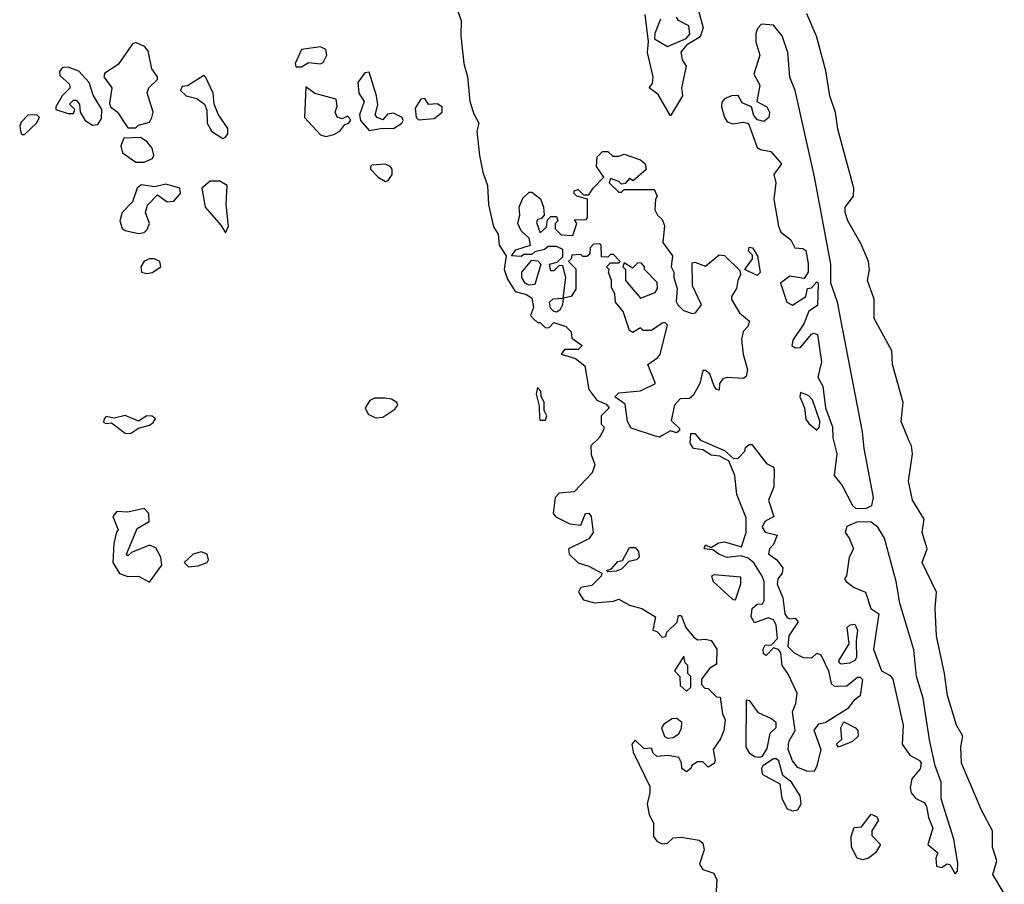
# Model space of a CAD drawing. Extents: x 2789571 to 2951634, y 860514 to 1033803.
# Tile 99 of 102: x 2919527 to 2923156, y 1017788 to 1020976. Entities that reach past the tile are written whole.
import ezdxf

# ---------------------------------------------------------------- set-up
doc = ezdxf.new("R2010")
doc.units = 0

msp = doc.modelspace()

# ---------------------------------------------------------------- linework, layer by layer
at = {"layer": '0CON05XD'}
for points in [[(2921131.9, 1021035), (2921153.6, 1020973.6), (2921153, 1020917), (2921163.3, 1020815), (2921176.9, 1020765), (2921185.4, 1020675), (2921200.5, 1020629.5), (2921219.2, 1020595), (2921212.2, 1020565), (2921221.9, 1020475), (2921233.4, 1020413.4), (2921251.2, 1020365), (2921254.5, 1020294.5), (2921272.7, 1020212.7), (2921290, 1020185), (2921293.8, 1020145), (2921320, 1020105), (2921312, 1020055), (2921325, 1020020), (2921353.6, 1019973.6), (2921395, 1019962.5), (2921415, 1019950), (2921420, 1019915), (2921410, 1019885), (2921421.7, 1019871.7), (2921435, 1019860), (2921445, 1019860), (2921465, 1019840), (2921478.3, 1019841.7), (2921495, 1019860), (2921540, 1019845), (2921560, 1019825), (2921561.7, 1019801.7), (2921600, 1019775), (2921585, 1019760), (2921535, 1019760), (2921523, 1019743), (2921575, 1019727.5), (2921609.3, 1019699.3), (2921625, 1019612.5), (2921653.6, 1019573.6), (2921688.3, 1019558.3), (2921700, 1019545), (2921670, 1019515), (2921670, 1019485), (2921680, 1019475), (2921680, 1019465), (2921662.5, 1019435), (2921632.5, 1019405), (2921633.6, 1019373.6), (2921646.7, 1019335), (2921636.7, 1019305), (2921570, 1019235), (2921515, 1019230), (2921500, 1019215), (2921492.5, 1019155), (2921503, 1019143), (2921555, 1019117.5), (2921595, 1019112.5), (2921612.5, 1019155), (2921625, 1019156.7), (2921633.3, 1019145), (2921640, 1019085), (2921625, 1019062.5), (2921605, 1019052.5)], [(2922029.3, 1021009.3), (2922046.4, 1020946.4), (2922035, 1020912.5), (2921985, 1020882.5), (2921964, 1020856), (2921968.3, 1020828.3), (2921983.3, 1020805), (2921966.2, 1020725), (2921970, 1020695), (2921925, 1020621.2)], [(2921925, 1020621.2), (2921879.7, 1020699.7), (2921847.5, 1020725), (2921858.9, 1020741.1), (2921861.1, 1020765), (2921840.6, 1020855), (2921844.3, 1020894.3), (2921831.9, 1020995)], [(2921888.3, 1020978.3), (2921867.5, 1020925), (2921866.7, 1020905), (2921915, 1020877.5), (2921983.6, 1020906.4), (2921997, 1020923), (2921993, 1020953), (2921955, 1020972.5), (2921947.5, 1020985)], [(2923156, 1017755), (2923113.3, 1017825), (2923128, 1017875), (2923112, 1017925), (2923112, 1017985), (2923072.3, 1018062.3), (2922998.8, 1018235), (2922996.2, 1018295), (2923003.3, 1018335), (2922980, 1018375), (2922946.2, 1018485), (2922936, 1018565), (2922906.2, 1018705), (2922901.2, 1018805), (2922906.2, 1018865), (2922853.3, 1018975), (2922871.2, 1019025), (2922853.8, 1019085), (2922861.2, 1019135), (2922817.5, 1019205), (2922803.3, 1019275), (2922817.5, 1019375), (2922813.8, 1019405), (2922805, 1019422.5), (2922776.2, 1019495), (2922783.8, 1019565), (2922743.8, 1019705), (2922742, 1019755), (2922676.7, 1019875), (2922676.1, 1019946.1), (2922651.2, 1020015), (2922658.8, 1020055), (2922656, 1020085), (2922628.3, 1020148.3), (2922578.8, 1020235), (2922570, 1020265), (2922570, 1020285), (2922600, 1020325), (2922600.8, 1020355), (2922542.1, 1020572.1), (2922534.3, 1020634.3), (2922512.5, 1020695), (2922497.6, 1020787.6), (2922464, 1020915), (2922428.3, 1020998.3)], [(2922645, 1019173.8), (2922667.3, 1019185), (2922673.9, 1019215), (2922639.4, 1019395), (2922633, 1019457), (2922540.8, 1019935), (2922516.2, 1020005), (2922516.4, 1020075), (2922456.2, 1020396.2), (2922385.2, 1020715.2), (2922365, 1020764.3), (2922357.6, 1020855), (2922336.9, 1020916.9), (2922305, 1020956.2), (2922260.9, 1020959.1), (2922245.8, 1020944.2), (2922240.3, 1020925), (2922240.4, 1020895), (2922254.7, 1020845), (2922233, 1020775), (2922254.7, 1020734.7), (2922244.1, 1020674.1), (2922280.8, 1020655), (2922291.1, 1020635), (2922287.7, 1020615), (2922269.7, 1020600.3), (2922246.7, 1020606.8), (2922233.1, 1020623.1), (2922224.2, 1020654.2), (2922190, 1020670), (2922175, 1020696), (2922150, 1020695), (2922125, 1020683.8), (2922115, 1020672.5), (2922113.5, 1020655), (2922124.1, 1020615), (2922135, 1020599.1), (2922155, 1020592.5), (2922195, 1020597.9), (2922212.8, 1020592.8), (2922245.3, 1020505.3), (2922256.9, 1020496.9), (2922295, 1020489.6), (2922334.3, 1020445), (2922306.4, 1020405), (2922314.3, 1020375), (2922306.5, 1020315), (2922323.1, 1020215), (2922332.2, 1020192.2), (2922368.8, 1020165), (2922383.8, 1020135), (2922413, 1020133), (2922424, 1020125), (2922433.1, 1020076.9), (2922433.5, 1020045), (2922417.9, 1020022.1), (2922365, 1020030.8), (2922330.8, 1020005), (2922354.6, 1019935), (2922375, 1019923.4), (2922424, 1019955), (2922430, 1019985), (2922445, 1019987.5), (2922465, 1020010), (2922470, 1020005), (2922467.3, 1019922.7), (2922435, 1019901.4), (2922417.5, 1019855), (2922376.5, 1019795), (2922373.2, 1019775), (2922385, 1019766), (2922405, 1019767.1), (2922445, 1019816.4), (2922455, 1019820.5), (2922466.9, 1019815), (2922482.7, 1019715), (2922468.2, 1019658.2), (2922487.5, 1019625), (2922496.7, 1019545), (2922522.9, 1019475), (2922524.3, 1019435), (2922538.8, 1019375), (2922528.5, 1019295), (2922558.7, 1019258.7), (2922596.2, 1019185), (2922607.5, 1019175), (2922645, 1019173.8)], [(2919955, 1020577.5), (2919965, 1020586.7), (2920005, 1020598.8), (2920014.3, 1020615), (2920018.1, 1020635), (2919996.1, 1020706.1), (2920003.1, 1020725), (2920034.3, 1020755), (2920034.3, 1020765), (2920014.2, 1020795), (2920000.7, 1020860.7), (2919986.7, 1020876.7), (2919955, 1020892.2), (2919942.9, 1020887.1), (2919889.7, 1020810.3), (2919840.7, 1020779.3), (2919836.7, 1020765), (2919866.7, 1020725), (2919857.5, 1020667.5), (2919861.2, 1020655), (2919886.7, 1020635), (2919925, 1020577.5), (2919955, 1020577.5)], [(2920565, 1020802.5), (2920591.7, 1020818.3), (2920635, 1020813.8), (2920645, 1020818.8), (2920659.2, 1020845), (2920655.6, 1020865.6), (2920635, 1020875.8), (2920565, 1020866.7), (2920542.5, 1020815), (2920545, 1020802.5), (2920565, 1020802.5)], [(2919795, 1020586.7), (2919815, 1020590), (2919828.3, 1020611.7), (2919830, 1020645), (2919797.9, 1020697.9), (2919783.3, 1020745), (2919745, 1020786.7), (2919705, 1020801.2), (2919685, 1020800), (2919673.8, 1020785), (2919675, 1020770), (2919709.3, 1020739.3), (2919712.5, 1020725), (2919683.3, 1020695), (2919660, 1020655), (2919660, 1020645), (2919705, 1020630), (2919725, 1020630), (2919730, 1020645), (2919710, 1020665), (2919725, 1020680), (2919735, 1020680), (2919747.5, 1020665), (2919750, 1020635), (2919767.5, 1020605), (2919795, 1020586.7)], [(2920275, 1020537.5), (2920285, 1020542.5), (2920293.3, 1020555), (2920293.3, 1020575), (2920258.1, 1020628.1), (2920243.8, 1020665), (2920240, 1020705), (2920213, 1020763), (2920205, 1020770), (2920145, 1020732.5), (2920125, 1020730), (2920120, 1020715), (2920140, 1020695), (2920180, 1020685), (2920207.5, 1020665), (2920217, 1020643), (2920217.5, 1020595), (2920233.3, 1020565), (2920275, 1020537.5)], [(2920815, 1020568), (2920865, 1020576.7), (2920905, 1020574.4), (2920935.5, 1020594.5), (2920940, 1020605), (2920936.2, 1020615), (2920905, 1020632), (2920882.5, 1020627.5), (2920865, 1020606.7), (2920843.8, 1020615), (2920836.7, 1020625), (2920847.3, 1020662.7), (2920842.2, 1020695), (2920815, 1020782.5), (2920799.3, 1020780.7), (2920772.5, 1020745), (2920776.7, 1020705), (2920796.2, 1020675), (2920778.8, 1020625), (2920783.3, 1020605), (2920815, 1020568)], [(2920655, 1020545.7), (2920685, 1020552.5), (2920706.7, 1020565), (2920725, 1020590), (2920740, 1020595), (2920747, 1020607), (2920735, 1020620), (2920715, 1020610), (2920697, 1020617), (2920690, 1020635), (2920697, 1020657), (2920693.3, 1020683.3), (2920615, 1020704), (2920581.7, 1020728.3), (2920576.2, 1020615), (2920635, 1020552), (2920655, 1020545.7)], [(2920997, 1020607), (2921055, 1020612), (2921083.8, 1020635), (2921083.8, 1020655), (2921065, 1020666.2), (2921033, 1020663), (2921020, 1020685), (2921005, 1020682.5), (2920985, 1020650), (2920987.5, 1020615), (2920997, 1020607)], [(2919545, 1020552.5), (2919588.8, 1020595), (2919600, 1020615), (2919590, 1020625), (2919556.1, 1020623.9), (2919531.7, 1020598.3), (2919526.7, 1020585), (2919530, 1020565), (2919535, 1020552.5), (2919545, 1020552.5)], [(2919955, 1020451.2), (2919985, 1020451.4), (2920015.8, 1020464.2), (2920021.2, 1020475), (2920015, 1020502.5), (2919995, 1020527.5), (2919971.7, 1020541.7), (2919910.7, 1020539.3), (2919899.5, 1020510.5), (2919906.2, 1020485), (2919955, 1020451.2)], [(2921885, 1019437.5), (2921870.7, 1019440.7), (2921780.7, 1019470.7), (2921767.5, 1019495), (2921758.3, 1019558.3), (2921720, 1019585), (2921735, 1019600), (2921815, 1019607.5), (2921870, 1019635), (2921842.5, 1019705), (2921879.3, 1019730.7), (2921887, 1019743), (2921915, 1019850), (2921905, 1019860), (2921895, 1019857.5), (2921855, 1019830), (2921825, 1019830), (2921815, 1019840), (2921787, 1019823), (2921775, 1019830), (2921750.7, 1019900.7), (2921722.5, 1019935), (2921720, 1019965), (2921708.3, 1019988.3), (2921707.5, 1020015), (2921697.5, 1020045), (2921700, 1020055), (2921690, 1020065), (2921705, 1020080), (2921735, 1020080), (2921740, 1020085), (2921715, 1020110), (2921705, 1020110), (2921695, 1020100), (2921671.7, 1020101.7), (2921670, 1020145), (2921665, 1020150), (2921641.7, 1020148.3), (2921630, 1020135), (2921628.3, 1020111.7), (2921617, 1020103), (2921603, 1020103), (2921595, 1020110), (2921561.7, 1020108.3), (2921560, 1020095), (2921550, 1020085), (2921577, 1020057), (2921577, 1019983), (2921560, 1019955), (2921530, 1019950), (2921527.5, 1019925), (2921517.5, 1019905), (2921505, 1019897.5), (2921495, 1019900), (2921483, 1019913), (2921480, 1019935), (2921493, 1019947), (2921530, 1019950), (2921540, 1020025), (2921528.3, 1020068.3), (2921515, 1020070), (2921495, 1020050), (2921485, 1020050), (2921480, 1020075), (2921508.3, 1020081.7), (2921528.3, 1020101.7), (2921528.3, 1020128.3), (2921505, 1020140), (2921475, 1020140), (2921461.7, 1020128.3), (2921425, 1020120), (2921415, 1020110), (2921385, 1020110), (2921375, 1020102.5), (2921340, 1020105), (2921355, 1020127.5), (2921410, 1020145), (2921405, 1020170), (2921375, 1020197.5), (2921363.3, 1020225), (2921370, 1020255), (2921367.5, 1020285), (2921381.7, 1020318.3), (2921405, 1020340), (2921415, 1020340), (2921446.1, 1020316.1), (2921457.5, 1020285), (2921460, 1020255), (2921448.3, 1020241.7), (2921435, 1020240), (2921431.7, 1020228.3), (2921445, 1020190), (2921468.3, 1020211.7), (2921471.7, 1020238.3), (2921485, 1020250), (2921505, 1020250), (2921510, 1020235), (2921500, 1020225), (2921500, 1020205), (2921523, 1020183), (2921565, 1020180), (2921580, 1020225), (2921571.7, 1020238.3), (2921615, 1020240), (2921620, 1020245), (2921620, 1020315), (2921580, 1020325), (2921570, 1020335), (2921570, 1020345), (2921585, 1020350), (2921605, 1020330), (2921625, 1020330), (2921640, 1020355), (2921680, 1020395), (2921652.5, 1020435), (2921655, 1020470), (2921675, 1020490), (2921695, 1020490), (2921713, 1020473), (2921735, 1020472.5), (2921755, 1020480), (2921815, 1020460), (2921832.5, 1020445), (2921836.2, 1020423.8), (2921788.3, 1020381.7), (2921775, 1020390), (2921758.3, 1020371.7), (2921745, 1020370), (2921735, 1020380), (2921705, 1020390), (2921700, 1020375), (2921735, 1020340), (2921745, 1020340), (2921755, 1020350), (2921865, 1020350), (2921876.7, 1020325), (2921870, 1020315), (2921867.5, 1020275), (2921877.5, 1020255), (2921895, 1020240), (2921903, 1020217), (2921897.5, 1020155), (2921932.5, 1020105), (2921927.5, 1020065), (2921937.5, 1020045), (2921937.5, 1020025), (2921950, 1019985), (2921947, 1019937), (2921952.5, 1019925), (2921973.9, 1019903.9), (2922005, 1019892.5), (2922017.5, 1019895), (2922040, 1019925), (2922006.7, 1019995), (2922005, 1020080), (2922015, 1020082.5), (2922055, 1020067.5), (2922105, 1020108.8), (2922125, 1020106.7), (2922181.7, 1020051.7), (2922183.3, 1020035), (2922173.3, 1020015), (2922168.8, 1019985), (2922150, 1019955), (2922150, 1019945), (2922180, 1019895), (2922216.7, 1019865), (2922211.2, 1019845), (2922193.6, 1019826.4), (2922187.3, 1019797.3), (2922193.4, 1019743.4), (2922208.8, 1019685), (2922205, 1019660), (2922195, 1019653.3), (2922135, 1019656.7), (2922118, 1019652), (2922106, 1019635), (2922105, 1019610), (2922095, 1019612.5), (2922086.7, 1019625), (2922070.5, 1019670.5), (2922055, 1019683.3), (2922045, 1019682.5), (2922033.3, 1019635), (2922009.3, 1019590.7), (2921995, 1019580), (2921961.7, 1019578.3), (2921940, 1019555), (2921928.3, 1019498.3), (2921958.3, 1019468.3), (2921958.3, 1019461.7), (2921947.5, 1019452.5), (2921925, 1019460), (2921895, 1019442.5), (2921885, 1019437.5)], [(2920875, 1020380), (2920885, 1020383.3), (2920900, 1020405), (2920900, 1020425), (2920892.5, 1020435), (2920875, 1020443.3), (2920825, 1020440), (2920820, 1020435), (2920820, 1020425), (2920847.5, 1020395), (2920875, 1020380)], [(2919965, 1020187.5), (2919985, 1020192), (2919997, 1020203), (2920005.6, 1020225), (2919990.8, 1020265), (2919997.7, 1020292.3), (2920035, 1020330), (2920070, 1020305), (2920095, 1020306.7), (2920120, 1020335), (2920116.7, 1020355), (2920065, 1020370), (2920025, 1020360), (2919975, 1020367.1), (2919959.2, 1020355), (2919941.9, 1020305), (2919904.2, 1020265.8), (2919895.8, 1020235), (2919905, 1020206.7), (2919915, 1020199.2), (2919965, 1020187.5)], [(2920285, 1020190), (2920296, 1020215), (2920288.1, 1020295), (2920291.1, 1020365), (2920265, 1020381.1), (2920228.8, 1020381.2), (2920197.5, 1020355), (2920210.6, 1020285), (2920268.3, 1020218.3), (2920285, 1020190)], [(2922245, 1020033.3), (2922200, 1020055), (2922227.5, 1020095), (2922227.5, 1020107.5), (2922213, 1020123), (2922215, 1020137.5), (2922227.5, 1020135), (2922246.7, 1020105), (2922256.2, 1020043.8), (2922245, 1020033.3)], [(2919995, 1020040.6), (2920015, 1020044.4), (2920046.7, 1020065), (2920043.3, 1020085), (2920024.1, 1020094.1), (2920005, 1020094.2), (2919985, 1020085.8), (2919972.9, 1020065), (2919975.8, 1020045.8), (2919995, 1020040.6)], [(2921405, 1019997.5), (2921390, 1020005), (2921377.5, 1020025), (2921377.5, 1020045), (2921415, 1020090), (2921437, 1020087), (2921447.5, 1020075), (2921425, 1020000), (2921405, 1019997.5)], [(2921815, 1019950), (2921869.3, 1019970.7), (2921877.5, 1019985), (2921877, 1020007), (2921830, 1020055), (2921830, 1020065), (2921818.3, 1020078.3), (2921805, 1020080), (2921785, 1020060), (2921755, 1020080), (2921750, 1020065), (2921760, 1020055), (2921760, 1020015), (2921815, 1019950)], [(2921465, 1019500), (2921470, 1019515), (2921460, 1019535), (2921460, 1019565), (2921448.3, 1019588.3), (2921447, 1019607), (2921435, 1019620), (2921430, 1019595), (2921441.7, 1019551.7), (2921442.5, 1019505), (2921445, 1019500), (2921465, 1019500)], [(2922465, 1019463.3), (2922474.2, 1019475), (2922476.3, 1019496.3), (2922448.9, 1019575), (2922435, 1019588.9), (2922405, 1019601.2), (2922401.9, 1019585), (2922419.5, 1019545), (2922425, 1019503.8), (2922435, 1019487.1), (2922465, 1019463.3)], [(2920837.9, 1019507.9), (2920865, 1019510.6), (2920909.7, 1019540.3), (2920920, 1019555), (2920916.7, 1019565), (2920897, 1019577), (2920871.2, 1019581.2), (2920835, 1019580.8), (2920817.5, 1019572.5), (2920800, 1019545), (2920811.4, 1019521.4), (2920837.9, 1019507.9)], [(2919935, 1019450), (2919965, 1019470), (2920005, 1019481.2), (2920018.8, 1019491.2), (2920026.7, 1019505), (2920015, 1019513.8), (2919995, 1019515.6), (2919965, 1019496.2), (2919915, 1019517.1), (2919875, 1019506.7), (2919845, 1019512.5), (2919837.5, 1019505), (2919835, 1019492.5), (2919845, 1019487.5), (2919865, 1019490), (2919915, 1019451.2), (2919935, 1019450)], [(2922455, 1018204), (2922427.5, 1018205), (2922395, 1018219.2), (2922375, 1018244), (2922359.4, 1018285), (2922361.9, 1018315), (2922384.6, 1018355.4), (2922375.7, 1018424.3), (2922388, 1018455), (2922393, 1018493), (2922358.6, 1018565), (2922337.5, 1018595), (2922332, 1018642), (2922323.6, 1018653.6), (2922305, 1018660), (2922278.3, 1018631.7), (2922268.3, 1018638.3), (2922267.5, 1018655), (2922275, 1018670), (2922298.3, 1018671.7), (2922320, 1018695), (2922315.6, 1018745.6), (2922305, 1018763.3), (2922285, 1018771.2), (2922235, 1018752.5), (2922223.5, 1018775), (2922226, 1018805), (2922245, 1018821.2), (2922265, 1018822.5), (2922271.2, 1018835), (2922270.8, 1018905), (2922263.1, 1018925), (2922233.2, 1018973.2), (2922211.4, 1018991.4), (2922185, 1018998.8), (2922135, 1018993.1), (2922103.3, 1019005), (2922081.7, 1019021.7), (2922050, 1019025), (2922055, 1019040), (2922075, 1019030), (2922102.7, 1019047.3), (2922125, 1019050.8), (2922187, 1019033), (2922204.1, 1019085.9), (2922205, 1019140), (2922170, 1019225), (2922163.3, 1019295), (2922140, 1019350), (2922125, 1019357.5), (2922107, 1019367), (2922075, 1019370), (2922045, 1019390), (2922010, 1019395), (2921997.5, 1019415), (2922000, 1019450), (2922015, 1019450), (2922036.4, 1019426.4), (2922125, 1019387.5), (2922158.3, 1019358.3), (2922175, 1019360), (2922200, 1019385), (2922201.7, 1019398.3), (2922215, 1019410), (2922225, 1019410), (2922279.7, 1019339.7), (2922305, 1019325.8), (2922308.3, 1019318.3), (2922305.9, 1019254.1), (2922286.7, 1019205), (2922306.7, 1019145), (2922273.6, 1019126.4), (2922263.3, 1019105), (2922275, 1019087.1), (2922318.8, 1019075), (2922305, 1019041.2), (2922290, 1019025), (2922287, 1019007), (2922317.5, 1018985), (2922340, 1018955), (2922336.7, 1018935), (2922321.2, 1018915), (2922318.8, 1018895), (2922340, 1018845), (2922347.5, 1018785), (2922355, 1018772.5), (2922365, 1018767.5), (2922385, 1018770), (2922396.1, 1018756.1), (2922361.4, 1018705), (2922357.5, 1018665), (2922381.3, 1018641.3), (2922415, 1018624), (2922446.4, 1018623.6), (2922465, 1018640), (2922480, 1018635), (2922507.5, 1018575), (2922518.3, 1018528.3), (2922528.3, 1018518.3), (2922575, 1018520), (2922615, 1018552.5), (2922625, 1018552.5), (2922633.3, 1018543.3), (2922625, 1018483.8), (2922602.3, 1018467.7), (2922577.5, 1018435), (2922496.2, 1018383.8), (2922471.7, 1018378.3), (2922453.9, 1018356.1), (2922479.2, 1018285), (2922465.5, 1018225), (2922455, 1018204)], [(2920005, 1018902.5), (2920050, 1018965), (2920046.7, 1018995), (2920028.8, 1019028.8), (2920005, 1019038.8), (2919938.3, 1019011.7), (2919925, 1019000), (2919920, 1019005), (2919959.3, 1019100.7), (2920003.6, 1019126.4), (2920003.3, 1019155), (2919985, 1019173.3), (2919925, 1019160), (2919885, 1019163.3), (2919870, 1019145), (2919890, 1019095), (2919883, 1019087), (2919873.3, 1019045), (2919870, 1018975), (2919895, 1018934.3), (2919925, 1018922.9), (2919965, 1018924), (2920005, 1018902.5)], [(2922975, 1017826.7), (2922983.8, 1017836.2), (2922984.5, 1017865.5), (2922970.4, 1017955), (2922923.2, 1018103.2), (2922923.3, 1018165), (2922901.2, 1018225), (2922880.8, 1018320.8), (2922856.4, 1018475), (2922832.8, 1018555), (2922823, 1018653), (2922771.3, 1018825), (2922756.9, 1018905), (2922714.7, 1019065), (2922689.3, 1019105), (2922665, 1019123.9), (2922614.7, 1019125.3), (2922575, 1019107.1), (2922568.8, 1019085), (2922584.2, 1019064.2), (2922600, 1019025), (2922584.2, 1018994.2), (2922573.9, 1018926.1), (2922567.5, 1018915), (2922572.5, 1018905), (2922602.5, 1018882.5), (2922644, 1018865), (2922664.5, 1018805), (2922693.8, 1018785), (2922674, 1018655), (2922702.8, 1018575), (2922735, 1018558.5), (2922745.3, 1018545), (2922783.8, 1018375), (2922779.1, 1018305), (2922807.5, 1018265), (2922844, 1018245), (2922849.4, 1018235), (2922846.4, 1018213.6), (2922815, 1018176.7), (2922809.5, 1018145), (2922812.9, 1018125), (2922830, 1018105), (2922860, 1018090), (2922869.5, 1018075), (2922876, 1018035), (2922892.7, 1017995), (2922873.9, 1017935), (2922911.2, 1017905), (2922903.6, 1017885), (2922905.6, 1017855.6), (2922925, 1017850.9), (2922945, 1017864), (2922955, 1017861.2), (2922975, 1017826.7)], [(2921605, 1019052.5), (2921550, 1019025), (2921552.5, 1019005), (2921585, 1018973.3), (2921625, 1018961.2), (2921672.5, 1018935), (2921670, 1018925), (2921635, 1018890), (2921595, 1018882.5), (2921586.7, 1018865), (2921605, 1018836.7), (2921645, 1018826.7), (2921715, 1018832.5), (2921735, 1018840), (2921775, 1018817.5), (2921820, 1018805), (2921870, 1018775), (2921860, 1018725), (2921875, 1018720), (2921895, 1018700), (2921908.3, 1018701.7), (2921911.7, 1018718.3), (2921950, 1018755), (2921955, 1018780), (2921965, 1018780), (2921982.5, 1018735), (2922010.7, 1018700.7), (2922025, 1018690), (2922055, 1018692.5), (2922075, 1018686.7), (2922096.2, 1018655), (2922095, 1018600), (2922070, 1018585), (2922040, 1018545), (2922040, 1018525), (2922051.7, 1018511.7), (2922065, 1018510), (2922095, 1018480), (2922108.3, 1018478.3), (2922117, 1018417), (2922126.7, 1018395), (2922122.5, 1018355), (2922110, 1018325), (2922082.5, 1018285), (2922090, 1018245), (2922086.4, 1018233.6), (2922065, 1018220), (2922045, 1018240), (2922025, 1018240), (2922003.6, 1018226.4), (2922000, 1018215), (2921985, 1018202.5), (2921967.5, 1018215), (2921966.4, 1018236.4), (2921956.1, 1018256.1), (2921916.7, 1018263.3), (2921875, 1018260), (2921861.7, 1018271.7), (2921855, 1018290), (2921828.3, 1018288.3), (2921795, 1018320), (2921782.5, 1018305), (2921787.5, 1018275), (2921849.3, 1018149.3), (2921850, 1018125), (2921840, 1018085), (2921847.5, 1018045), (2921862.5, 1018015), (2921862.5, 1017965), (2921875, 1017947.5), (2921895, 1017937.5), (2921915, 1017940), (2921935, 1017960), (2921965, 1017962.5), (2922031.7, 1017951.7), (2922045, 1017940), (2922050, 1017915), (2922033, 1017863), (2922045, 1017842.5), (2922085, 1017830), (2922096.7, 1017805), (2922092.5, 1017745)], [(2920148.8, 1018958.8), (2920185, 1018962), (2920217.5, 1018975), (2920222.5, 1018985), (2920217.5, 1019005), (2920195, 1019013.8), (2920166.7, 1019005), (2920132.5, 1018975), (2920148.8, 1018958.8)], [(2921695, 1018940), (2921690, 1018945), (2921708.3, 1018951.7), (2921731.7, 1018978.3), (2921748.3, 1018981.7), (2921775, 1019030), (2921795, 1019030), (2921807.5, 1019015), (2921810, 1018995), (2921800, 1018985), (2921771.7, 1018978.3), (2921745, 1018950), (2921725, 1018942.5), (2921695, 1018940)], [(2922165, 1018836.7), (2922185, 1018896.2), (2922185, 1018920.8), (2922085, 1018929.2), (2922076.7, 1018925), (2922082.5, 1018905), (2922155, 1018838.8), (2922165, 1018836.7)], [(2922555, 1018600), (2922547.5, 1018605), (2922547.5, 1018615), (2922584.2, 1018675), (2922576.2, 1018735), (2922587.5, 1018745), (2922605, 1018747.5), (2922615.4, 1018725.4), (2922609.4, 1018685), (2922610.8, 1018625), (2922605, 1018613.3), (2922585, 1018603.8), (2922555, 1018600)], [(2921985, 1018500), (2922000, 1018515), (2922000, 1018555), (2921990, 1018565), (2921990, 1018595), (2921980, 1018605), (2921975, 1018630), (2921940, 1018575), (2921960, 1018555), (2921961.7, 1018521.7), (2921985, 1018500)], [(2922255, 1018256.5), (2922265, 1018261.4), (2922281.3, 1018288.7), (2922292.9, 1018345), (2922315, 1018366.7), (2922315, 1018383.3), (2922298.1, 1018398.1), (2922250, 1018420), (2922218.6, 1018465), (2922205, 1018467.5), (2922203.5, 1018293.5), (2922215, 1018273.3), (2922235, 1018259.5), (2922255, 1018256.5)], [(2921915, 1018327.5), (2921935, 1018330), (2921956.4, 1018343.6), (2921966.4, 1018363.6), (2921967.5, 1018385), (2921949.3, 1018399.3), (2921931.7, 1018398.3), (2921901.2, 1018378.8), (2921892.5, 1018365), (2921903.6, 1018333.6), (2921915, 1018327.5)], [(2922545, 1018294.2), (2922537.5, 1018305), (2922556.7, 1018323.3), (2922553.3, 1018365), (2922565, 1018387.5), (2922608, 1018365), (2922615.7, 1018355), (2922617.1, 1018335), (2922596.7, 1018315), (2922545, 1018294.2)], [(2922375, 1018058.8), (2922395, 1018063.3), (2922407.5, 1018085), (2922403.3, 1018115), (2922371.5, 1018165), (2922339.3, 1018189.3), (2922325, 1018243.1), (2922315, 1018251.5), (2922305, 1018251.1), (2922265.4, 1018224.6), (2922260.5, 1018215), (2922263.9, 1018195), (2922328.7, 1018158.7), (2922335.8, 1018105), (2922355, 1018066.7), (2922375, 1018058.8)], [(2922635, 1017878.6), (2922614.2, 1017885), (2922593.3, 1017925), (2922591.2, 1017965), (2922602, 1017998), (2922629.3, 1018000.7), (2922665, 1018046.7), (2922685, 1018038), (2922692, 1018025), (2922667.5, 1017985), (2922667.7, 1017967.7), (2922699.2, 1017935), (2922681.4, 1017905), (2922655, 1017884.5), (2922635, 1017878.6)]]:
    msp.add_lwpolyline(points, dxfattribs=at)

doc.saveas('drawing.dxf')
